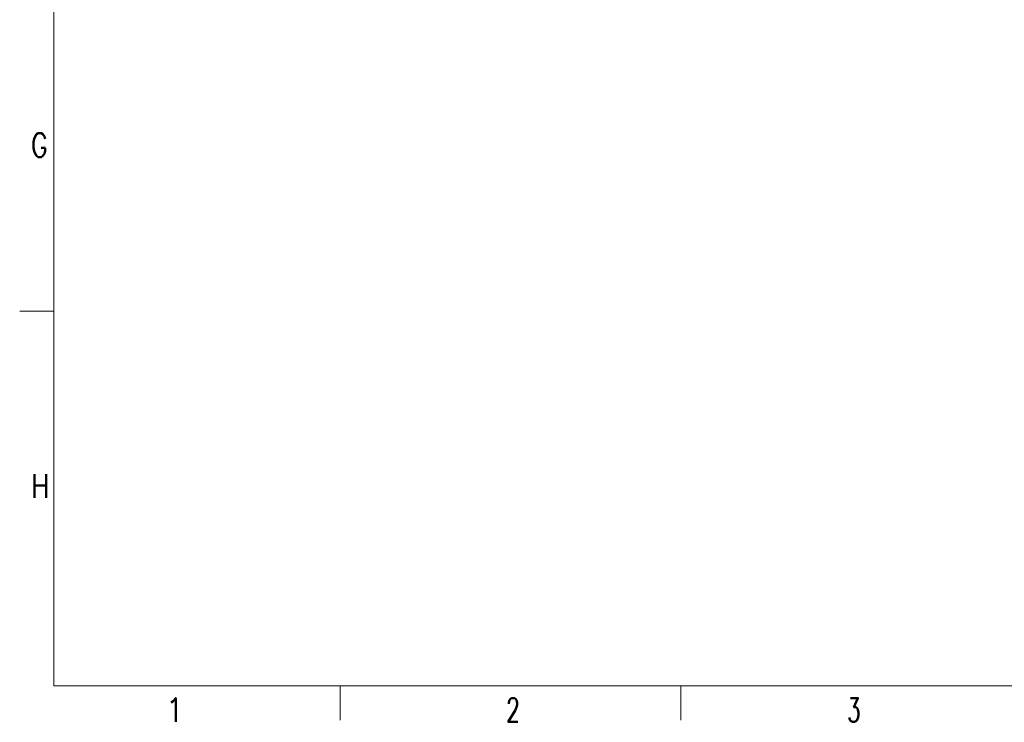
# Model space of a CAD drawing. Header units: inches. Extents: x 0 to 20790, y -12 to 14700.
# Tile 1 of 256: x 0 to 5055, y -12 to 3596. Entities that reach past the tile are written whole.
import ezdxf

# ---------------------------------------------------------------- set-up
doc = ezdxf.new("R2010")
doc.units = ezdxf.units.IN
doc.layers.add('210', color=7, linetype='Continuous', true_color=0xffffff)
doc.styles.add('latin_extended', font='simplex.shx')

msp = doc.modelspace()

# ---------------------------------------------------------------- linework, layer by layer
at = {"layer": '210', "color": 7, "linetype": 'Continuous', "lineweight": 18}
for p, q in [((175, 175), (175, 14525)), ((175, 2100), (0, 2100)), ((175, 175), (20615, 175)), ((1645, 0), (1645, 175)), ((3395, 0), (3395, 175))]:
    msp.add_line(p, q, dxfattribs=at)

# ---------------------------------------------------------------- texts
at = {"layer": '210', "color": 211, "linetype": 'Continuous', "lineweight": 18, "char_height": 122.5, "attachment_point": 7, "line_spacing_factor": 0.963855, "style": 'latin_extended'}
for s, insert in [('\\W0.7656;G', (58.721, 2890.689)), ('\\W0.8203;H', (58.721, 1140.689)), ('\\W0.9188;1', (748.412, -9.36)), ('\\W0.6563;2', (2498.412, -9.36)), ('\\W0.6563;3', (4248.412, -9.36))]:
    msp.add_mtext(s, dxfattribs=dict(at, insert=insert))

doc.saveas('drawing.dxf')
